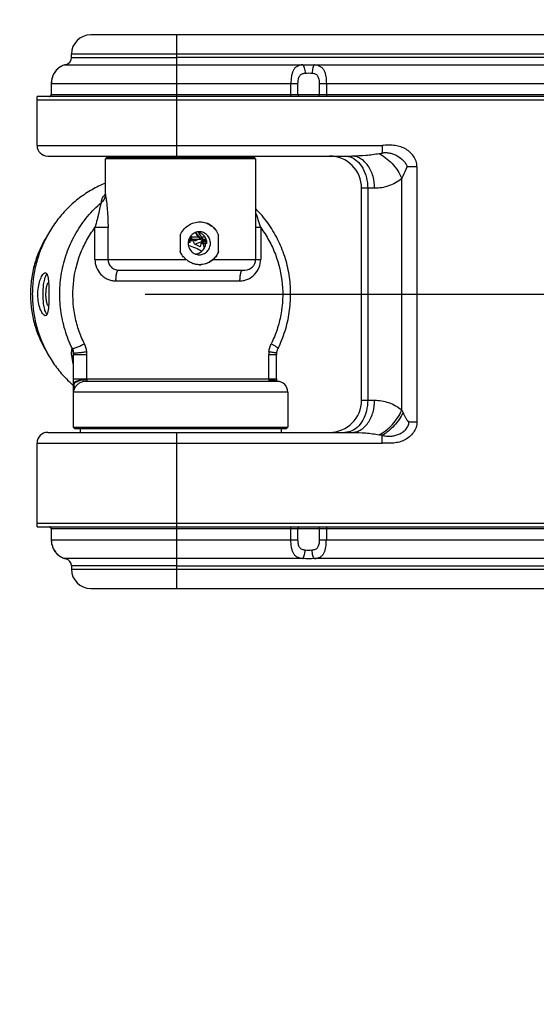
# Model space of a CAD drawing. Header units: millimetres. Extents: x 13799 to 19847, y -398 to 3879.
# Tile 36 of 50: x 17854 to 18047, y 1706 to 2073. Entities that reach past the tile are written whole.
import ezdxf

# ---------------------------------------------------------------- set-up
doc = ezdxf.new("R2010")
doc.units = ezdxf.units.MM
doc.linetypes.add('CENTER', pattern=[0.6, 0.375, -0.075, 0.075, -0.075])
doc.layers.add('dim', color=84, linetype='Continuous', lineweight=9)
doc.styles.add('TXT08', font='txt.shx', dxfattribs={"width": 0.8, "bigfont": 'chineset.shx'})
doc.dimstyles.new('YanXiu', dxfattribs={"dimtxt": 2.5, "dimasz": 2.2, "dimexe": 0.66, "dimexo": 0.66, "dimgap": 0.66, "dimtad": 0, "dimdsep": 46, "dimtxsty": 'TXT08', "dimcen": 0, "dimclrd": 3, "dimclre": 3, "dimclrt": 90, "dimazin": 2, "dimtfac": 1, "dimtofl": 0, "dimtmove": 0, "dimatfit": 3, "dimfxl": 1, "dimtfill": 1, "dimlwd": 5, "dimlwe": 5, "dimarcsym": 0})

# ---------------------------------------------------------------- blocks, each defined once
blk = doc.blocks.new('*D10')
at = {"layer": 'Defpoints', "color": 0, "transparency": 16777216}
for p in [(19352.27, 2596.66), (17532.56, 1344.33)]:
    blk.add_point(p, dxfattribs=at)
at = {"layer": 'dim', "color": 3, "lineweight": 5, "transparency": 16777216}
blk.add_line((19418.17, 2642.02), (19385.22, 2619.34), dxfattribs=at)
at = {"layer": 'dim', "color": 3, "transparency": 16777216}
blk.add_solid([(19381.44, 2624.83), (19389, 2613.85), (19352.27, 2596.66)], dxfattribs=at)
at = {"layer": 'dim', "color": 90, "transparency": 16777216, "insert": (19500.55, 2698.71), "char_height": 50, "attachment_point": 5, "rotation": 34.5359, "style": 'TXT08', "bg_fill": 3, "box_fill_scale": 1.1, "bg_fill_color": 256, "bg_fill_true_color": 13158600, "bg_fill_transparency": 0}
blk.add_mtext('∅2209', dxfattribs=at)

msp = doc.modelspace()

# ---------------------------------------------------------------- linework, layer by layer
at = {"color": 1, "linetype": 'CENTER', "ltscale": 1122.172}
msp.add_line((17227.467, 1970.499), (19657.367, 1970.499), dxfattribs=at)
msp.add_arc((18442.417, 1970.499), 1104.5, 15, 345)

# ---------------------------------------------------------------- next in the draw order: dimensions: what is measured, and where the dimension line sits
at = {"layer": 'dim'}
dim = msp.add_diameter_dim_2p(p1=(17532.562, 1344.333), p2=(19352.272, 2596.665), dimstyle='YanXiu', override={"dimtxt": 50, "dimasz": 40, "dimexe": 9.995, "dimexo": 9.995, "dimgap": 9.995}, dxfattribs=at)
dim.commit()
dim.dimension.update_dxf_attribs({"geometry": '*D10', "text_midpoint": (19500.555, 2698.713)})

# ---------------------------------------------------------------- next in the draw order: linework, layer by layer
at = {"color": 7, "linetype": 'Continuous'}
for p, q in [((18111.814, 2067.209), (17880.417, 2067.209)), ((17912.417, 2067.209), (17912.417, 2065.907)), ((17912.417, 2065.907), (17912.417, 2022.009)), ((17873.217, 2058.807), (17873.217, 2060.009)), ((18111.814, 2060.009), (17873.217, 2060.009)), ((17870.912, 2056.038), (17870.905, 2056.037)), ((17871.026, 2056.064), (17870.912, 2056.038)), ((17870.926, 2056.042), (17870.912, 2056.038)), ((17870.934, 2056.044), (17870.915, 2056.039)), ((17870.939, 2056.045), (17870.926, 2056.042)), ((17870.949, 2056.048), (17870.934, 2056.044)), ((17870.951, 2056.049), (17870.948, 2056.048)), ((17870.956, 2056.05), (17870.949, 2056.048)), ((17870.964, 2056.052), (17870.956, 2056.05)), ((17870.971, 2056.055), (17870.964, 2056.052)), ((17871.026, 2056.064), (17959.497, 2056.064)), ((17873.217, 2058.807), (17912.417, 2058.807)), ((18123.099, 2058.818), (17912.417, 2058.807)), ((17963.837, 2056.064), (18119.497, 2056.064)), ((17865.668, 2049.009), (17865.668, 2045.009)), ((17957.698, 2049.009), (17865.668, 2049.009)), ((17865.701, 2049.009), (17865.701, 2045.009)), ((17955.053, 2044.209), (17955.053, 2049.009)), ((17957.698, 2045.009), (17957.698, 2049.009)), ((17965.636, 2049.009), (17965.636, 2045.009)), ((18117.698, 2049.009), (17965.636, 2049.009)), ((17968.281, 2049.009), (17968.281, 2044.209)), ((17865.668, 2045.009), (18191.144, 2045.009)), ((17860.417, 2026.009), (17860.417, 2044.209)), ((18222.917, 2044.209), (17860.417, 2044.209)), ((17860.417, 2043.009), (18222.917, 2043.009)), ((17860.417, 2026.009), (17989.1, 2026.009)), ((17989.1, 2026.009), (17989.1, 2023.158)), ((17864.417, 2022.009), (17977.786, 2022.009)), ((17886.417, 2021.509), (17885.917, 2022.009)), ((17886.417, 2021.509), (17885.917, 2021.009)), ((17885.917, 2007.883), (17885.917, 2021.009)), ((17941.917, 2021.009), (17885.917, 2021.009)), ((17941.417, 2021.509), (17886.417, 2021.509)), ((17941.417, 2021.509), (17941.917, 2022.009)), ((17941.417, 2021.509), (17941.917, 2021.009)), ((17941.917, 2021.009), (17941.917, 1983.509)), ((18002.071, 2018.009), (17998.467, 2018.009)), ((18002.071, 2018.009), (18002.071, 1923.009)), ((17996.414, 1927.384), (17996.414, 2013.634)), ((17885.918, 2007.822), (17885.917, 2007.883)), ((17981.417, 1931.009), (17981.417, 2010.009)), ((17986.272, 2010.009), (17981.417, 2010.009)), ((17983.702, 2010.009), (17983.702, 1931.009)), ((17881.972, 1983.509), (17881.972, 1995.333)), ((17886.871, 1995.333), (17881.972, 1995.333)), ((17886.871, 1983.509), (17886.871, 1995.333)), ((17920.726, 1993.581), (17920.687, 1993.657)), ((17943.792, 1995.333), (17941.917, 1995.333)), ((17943.792, 1995.333), (17943.792, 1983.509)), ((17913.742, 1992.509), (17913.742, 1986.509)), ((17916.997, 1990.958), (17917.449, 1990.549)), ((17917.231, 1991.501), (17918.05, 1990.657)), ((17917.449, 1990.549), (17918.155, 1990.549)), ((17917.625, 1992.137), (17917.877, 1991.814)), ((17920.524, 1991.814), (17917.877, 1991.814)), ((17918.093, 1990.613), (17918.05, 1990.657)), ((17918.062, 1991.009), (17921.394, 1991.009)), ((17918.155, 1990.549), (17918.093, 1990.613)), ((17918.384, 1991.01), (17918.252, 1990.951)), ((17918.384, 1991.009), (17918.252, 1990.951)), ((17919.004, 1990.549), (17919.685, 1990.549)), ((17923.037, 1991.814), (17921.679, 1991.814)), ((17922.425, 1990.549), (17921.811, 1990.549)), ((17922.15, 1991.009), (17923.405, 1991.009)), ((17922.221, 1990.888), (17922.425, 1990.549)), ((17923.145, 1990.553), (17923.077, 1990.529)), ((17923.145, 1990.552), (17923.077, 1990.529)), ((17923.147, 1990.549), (17923.537, 1990.549)), ((17923.258, 1989.509), (17923.655, 1989.509)), ((17928.069, 1986.509), (17928.069, 1992.509)), ((17881.972, 1983.509), (17915.922, 1983.509)), ((17919.391, 1985.509), (17919.692, 1985.509)), ((17926.145, 1983.509), (17943.792, 1983.509)), ((17863.338, 1978.491), (17863.481, 1978.509)), ((17890.735, 1979.509), (17937.917, 1979.509)), ((17889.7, 1975.509), (17936.064, 1975.509)), ((17864.711, 1974.809), (17864.638, 1974.799)), ((17863.617, 1962.527), (17863.481, 1962.509)), ((17950.263, 1950.297), (17950.263, 1950.297)), ((17873.917, 1947.144), (17873.917, 1947.146)), ((17873.917, 1947.144), (17873.917, 1921.009)), ((17873.946, 1939.009), (17873.946, 1947.885)), ((17878.978, 1947.885), (17873.946, 1947.885)), ((17878.978, 1939.009), (17878.978, 1947.885)), ((17946.786, 1939.009), (17946.786, 1947.885)), ((17949.75, 1947.885), (17946.786, 1947.885)), ((17949.796, 1948.615), (17949.796, 1948.615)), ((17873.946, 1939.009), (17949.75, 1939.009)), ((17873.966, 1934.009), (17873.966, 1937.015)), ((17874.098, 1937.015), (17873.966, 1937.015)), ((17874.098, 1934.81), (17874.098, 1937.015)), ((17949.917, 1938.009), (17878.431, 1938.009)), ((17949.831, 1938.009), (17949.827, 1938.033)), ((17953.917, 1934.009), (17873.966, 1934.009)), ((17953.917, 1934.009), (17953.917, 1921.009)), ((17981.417, 1931.009), (17986.272, 1931.009)), ((17874.417, 1920.509), (17873.917, 1921.009)), ((17873.917, 1921.009), (17953.917, 1921.009)), ((17874.417, 1920.509), (17953.417, 1920.509)), ((17876.417, 1920.509), (17876.417, 1919.009)), ((17951.417, 1920.509), (17951.417, 1919.009)), ((17953.417, 1920.509), (17953.917, 1921.009)), ((17999.121, 1923.009), (18002.071, 1923.009)), ((17864.417, 1919.009), (17977.786, 1919.009)), ((17912.417, 1919.009), (17912.417, 1860.809)), ((17989.1, 1915.009), (17989.1, 1917.86)), ((17860.417, 1883.809), (17860.417, 1915.009)), ((17860.417, 1915.009), (17989.1, 1915.009)), ((18222.917, 1885.009), (17860.417, 1885.009)), ((17860.417, 1883.809), (18222.917, 1883.809)), ((17955.053, 1879.009), (17955.053, 1883.809)), ((17968.281, 1883.809), (17968.281, 1879.009)), ((17865.668, 1883.009), (17865.668, 1879.009)), ((18191.144, 1883.009), (17865.668, 1883.009)), ((17865.701, 1883.009), (17865.701, 1879.009)), ((17957.698, 1879.009), (17957.698, 1883.009)), ((17965.636, 1883.009), (17965.636, 1879.009)), ((17865.668, 1879.009), (17957.698, 1879.009)), ((17965.636, 1879.009), (18117.698, 1879.009)), ((17870.914, 1871.979), (17870.906, 1871.981)), ((17871.026, 1871.955), (17870.914, 1871.979)), ((17870.953, 1871.969), (17870.962, 1871.967)), ((17870.962, 1871.967), (17870.972, 1871.963)), ((17870.969, 1871.964), (17870.972, 1871.963)), ((17870.972, 1871.963), (17871.067, 1871.936)), ((17959.497, 1871.955), (17871.026, 1871.955)), ((17871.116, 1871.923), (17871.118, 1871.922)), ((17873.217, 1869.211), (17873.217, 1868.009)), ((17912.417, 1869.211), (17873.217, 1869.211)), ((17912.417, 1869.211), (18123.102, 1869.201)), ((18119.497, 1871.955), (17963.837, 1871.955)), ((17873.217, 1868.009), (18111.814, 1868.009)), ((17880.417, 1860.809), (18111.814, 1860.809))]:
    msp.add_line(p, q, dxfattribs=at)
for points in [[(17870.606, 2055.956), (17870.327, 2055.866), (17869.996, 2055.739), (17869.62, 2055.57), (17869.229, 2055.361), (17868.834, 2055.114), (17868.436, 2054.823), (17868.045, 2054.492), (17867.672, 2054.124), (17867.319, 2053.72), (17866.99, 2053.28), (17866.69, 2052.808), (17866.424, 2052.309), (17866.193, 2051.782), (17866.001, 2051.232), (17865.851, 2050.665), (17865.744, 2050.084), (17865.684, 2049.494), (17865.668, 2049.009)], [(17870.905, 2056.037), (17870.845, 2056.022), (17870.606, 2055.956)], [(17871.117, 2056.096), (17871.066, 2056.082), (17870.971, 2056.055)], [(17885.928, 2007.49), (17885.911, 2007.461), (17885.864, 2007.37), (17885.843, 2007.325), (17885.841, 2007.319), (17885.852, 2007.353), (17885.873, 2007.436), (17885.896, 2007.57), (17885.913, 2007.745), (17885.917, 2007.885)], [(17922.222, 1990.888), (17921.931, 1991.377), (17921.673, 1991.823), (17921.424, 1992.267), (17921.183, 1992.708), (17920.95, 1993.146), (17920.726, 1993.581)], [(17949.796, 1948.615), (17949.822, 1948.806), (17949.858, 1949.031), (17949.898, 1949.235), (17949.944, 1949.433), (17950.007, 1949.656), (17950.095, 1949.911), (17950.21, 1950.187), (17950.262, 1950.297)], [(17949.75, 1939.009), (17949.75, 1947.9), (17949.752, 1948.034), (17949.757, 1948.169), (17949.765, 1948.304), (17949.777, 1948.44), (17949.791, 1948.575), (17949.796, 1948.615)], [(17949.827, 1938.033), (17949.802, 1938.2), (17949.782, 1938.372), (17949.767, 1938.55), (17949.757, 1938.73), (17949.751, 1938.913), (17949.75, 1939.009)], [(17865.668, 1879.009), (17865.68, 1878.587), (17865.736, 1877.996), (17865.838, 1877.413), (17865.983, 1876.843), (17866.171, 1876.291), (17866.399, 1875.761), (17866.662, 1875.258), (17866.959, 1874.783), (17867.286, 1874.339), (17867.636, 1873.932), (17868.008, 1873.56), (17868.398, 1873.224), (17868.796, 1872.93), (17869.192, 1872.679), (17869.585, 1872.466), (17869.963, 1872.292), (17870.299, 1872.163), (17870.583, 1872.069), (17870.828, 1872.001), (17870.906, 1871.981)], [(17870.914, 1871.979), (17870.931, 1871.975), (17870.943, 1871.972), (17870.953, 1871.969)]]:
    msp.add_lwpolyline(points, dxfattribs=at)
for centre, radius, start, end in [((17880.417, 2060.009), 7.2, 90, 180), ((17872.413, 2049.935), 6.283, 105.28675, 108.28741), ((17872.343, 2050.198), 6.011, 102.65398, 105.30714), ((17870.417, 2058.807), 2.8, 284.47751, 0), ((17962.535, 2030.314), 22.718, 95.20719, 95.48145), ((17864.868, 2045.009), 0.8, 270, 0), ((17864.417, 2026.009), 4, 180, 270), ((17916.607, 2369.981), 354.318, 281.61256, 281.80603), ((17916.611, 2369.94), 354.277, 281.61317, 281.80666), ((17969.417, 2010.009), 12, 0, 90), ((17894.197, 2000.702), 10.99, 139.06409, 140.61175), ((17882.046, 2007.84), 3.873, 350.99239, 355.37027), ((17882.172, 2007.83), 3.746, 355.36319, 359.87386), ((17888.39, 2007.92), 2.474, 182.26166, 183.70046), ((17919.623, 1989.915), 3.893, 72.3676, 80.53739), ((17919.621, 1989.911), 3.898, 67.82745, 72.35344), ((17912.202, 1970.511), 19.893, 74.92729, 76.72971), ((17907.032, 1990.304), 10.362, 1.1965, 1.65436), ((17912.232, 1970.514), 21.305, 73.58786, 74.11677), ((17948.153, 2011.834), 36.094, 215.2384, 216.13746), ((17923.067, 1992.282), 3.802, 199.5591, 199.88957), ((17866.857, 2070.052), 95.455, 303.60322, 304.0993), ((17914.349, 1984.089), 9.875, 44.74412, 45.04046), ((17880.577, 1960.562), 50.985, 36.02613, 36.78068), ((17912.231, 1970.51), 21.31, 61.58718, 64.07843), ((17974.835, 2047.629), 77.006, 227.33028, 227.8377), ((17929.442, 1995.861), 7.813, 218.38912, 220.09138), ((17912.196, 1970.498), 19.906, 62.92867, 69.19273), ((17935.465, 1927.324), 63.298, 101.12025, 101.93954), ((17918.047, 1989.268), 4.061, 290.69212, 292.21543), ((17937.917, 1983.509), 4, 270, 360), ((17921.025, 1989.019), 7.51, 270.00312, 273.02245), ((17832.438, 1972.5), 32.372, 3.44521, 4.34243), ((17831.014, 1968.608), 33.799, 355.92368, 356.44638), ((17866.858, 1947.982), 7.089, 359.21693, 5.03716), ((17869.06, 1947.883), 9.918, 0.01151, 7.10126), ((17956.704, 1947.883), 9.918, 172.89879, 179.98854), ((17948.643, 1936.785), 1.529, 53.21258, 55.17124), ((17949.917, 1934.009), 4, 0, 90), ((17969.417, 1931.009), 12, 270, 0), ((17884.761, 1872.952), 124.214, 25.49429, 25.98972), ((17884.764, 1872.953), 124.211, 25.49433, 25.98973), ((17864.417, 1915.009), 4, 90, 180), ((17935.4, 1661.84), 261.591, 78.15404, 78.41609), ((17935.413, 1661.921), 261.509, 78.15308, 78.41523), ((17864.868, 1883.009), 0.8, 0, 87.06764), ((17872.409, 1878.069), 6.269, 251.64147, 256.27251), ((17960.799, 1897.704), 22.718, 275.20719, 275.48145), ((17872.331, 1877.765), 5.955, 256.30102, 256.86054), ((17872.303, 1877.646), 5.833, 256.86057, 257.35478), ((17870.417, 1869.211), 2.8, 0, 75.52249), ((17880.417, 1868.009), 7.2, 180, 270)]:
    msp.add_arc(centre, radius, start, end, dxfattribs=at)
for points, knots in [([(17870.441, 2055.901), (17869.868, 2055.712), (17868.655, 2055.103), (17867.091, 2053.597), (17865.969, 2051.475), (17865.701, 2049.836), (17865.701, 2049.009)], [0, 0, 0, 0, 0.2036644, 0.4510491, 0.720901, 1, 1, 1, 1]), ([(17871.117, 2056.096), (17871.116, 2056.094), (17871.106, 2056.094), (17871.092, 2056.085), (17871.062, 2056.076), (17871.04, 2056.068), (17871.026, 2056.064)], [0, 0, 0, 0, 0.0617684, 0.2472556, 0.5586986, 1, 1, 1, 1]), ([(17959.497, 2056.064), (17959.104, 2056.023), (17958.366, 2055.911), (17957.353, 2055.529), (17956.534, 2054.896), (17955.934, 2054.02), (17955.517, 2052.953), (17955.138, 2051.275), (17955.053, 2049.929), (17955.053, 2049.009)], [0, 0, 0, 0, 0.1261768, 0.2372712, 0.3422477, 0.4514467, 0.5721953, 0.7059872, 1, 1, 1, 1]), ([(17959.497, 2056.064), (17959.552, 2056.025), (17959.663, 2055.907), (17959.878, 2055.546), (17960.097, 2054.89), (17960.28, 2053.962), (17960.346, 2053.278), (17960.365, 2052.928)], [0, 0, 0, 0, 0.0609646, 0.1439092, 0.3793089, 0.682446, 1, 1, 1, 1]), ([(17963.837, 2056.064), (17963.782, 2056.025), (17963.671, 2055.907), (17963.457, 2055.546), (17963.237, 2054.89), (17963.054, 2053.962), (17962.988, 2053.278), (17962.969, 2052.928)], [0, 0, 0, 0, 0.0609648, 0.1439096, 0.3793094, 0.6824463, 1, 1, 1, 1]), ([(17963.837, 2056.064), (17964.23, 2056.023), (17964.967, 2055.91), (17965.982, 2055.531), (17966.8, 2054.895), (17967.4, 2054.02), (17967.818, 2052.954), (17968.195, 2051.275), (17968.281, 2049.929), (17968.281, 2049.009)], [0, 0, 0, 0, 0.1260686, 0.2374381, 0.3422467, 0.4514405, 0.5721959, 0.7059732, 1, 1, 1, 1]), ([(17957.698, 2049.009), (17957.698, 2049.56), (17957.756, 2050.361), (17958.024, 2051.342), (17958.312, 2051.94), (17958.717, 2052.392), (17959.213, 2052.69), (17959.773, 2052.857), (17960.163, 2052.909), (17960.365, 2052.928)], [0, 0, 0, 0, 0.307989, 0.4453624, 0.567083, 0.6756832, 0.7797922, 0.886774, 1, 1, 1, 1]), ([(17960.473, 2052.938), (17960.888, 2052.976), (17961.722, 2053.023), (17962.555, 2052.968), (17962.969, 2052.928)], [0, 0, 0, 0, 0.5005333, 1, 1, 1, 1]), ([(17962.969, 2052.928), (17963.171, 2052.909), (17963.562, 2052.857), (17964.121, 2052.69), (17964.618, 2052.392), (17965.022, 2051.94), (17965.31, 2051.342), (17965.578, 2050.361), (17965.636, 2049.56), (17965.636, 2049.009)], [0, 0, 0, 0, 0.1132259, 0.2202077, 0.3243165, 0.4329166, 0.5546372, 0.6920107, 1, 1, 1, 1]), ([(17865.641, 2044.703), (17865.582, 2044.56), (17865.377, 2044.304), (17865.063, 2044.209), (17864.909, 2044.209)], [0, 0, 0, 0, 0.5012421, 1, 1, 1, 1]), ([(17958.36, 2044.209), (17958.273, 2044.209), (17958.092, 2044.254), (17957.794, 2044.502), (17957.698, 2044.81), (17957.698, 2045.009)], [0, 0, 0, 0, 0.2295426, 0.4728016, 1, 1, 1, 1]), ([(17965.636, 2045.009), (17965.636, 2044.81), (17965.54, 2044.502), (17965.242, 2044.254), (17965.061, 2044.209), (17964.974, 2044.209)], [0, 0, 0, 0, 0.5271981, 0.7704571, 1, 1, 1, 1]), ([(17987.928, 2022.915), (17986.302, 2022.582), (17982.923, 2022.145), (17979.525, 2022.009), (17977.786, 2022.009)], [0, 0, 0, 0, 0.4884574, 1, 1, 1, 1]), ([(17987.928, 2022.915), (17988.779, 2022.499), (17990.51, 2021.413), (17992.871, 2019.274), (17994.933, 2016.645), (17995.996, 2014.653), (17996.414, 2013.634)], [0, 0, 0, 0, 0.221635, 0.475044, 0.7423749, 1, 1, 1, 1]), ([(17987.928, 2022.915), (17988.779, 2022.499), (17990.51, 2021.413), (17992.871, 2019.274), (17994.933, 2016.645), (17995.996, 2014.653), (17996.414, 2013.634)], [0, 0, 0, 0, 0.2216349, 0.4750439, 0.7423748, 1, 1, 1, 1]), ([(18002.071, 2018.009), (18002.07, 2018.724), (18001.834, 2020.164), (18000.843, 2022.101), (17999.368, 2023.696), (17997.556, 2024.885), (17995.533, 2025.657), (17993.406, 2026.037), (17991.25, 2026.096), (17989.817, 2026.009), (17989.1, 2026.009)], [0, 0, 0, 0, 0.1247518, 0.2495926, 0.3745183, 0.4995133, 0.6245636, 0.7496692, 0.8748229, 1, 1, 1, 1]), ([(18002.071, 2018.009), (18002.07, 2018.724), (18001.834, 2020.164), (18000.843, 2022.101), (17999.368, 2023.696), (17997.556, 2024.885), (17995.533, 2025.657), (17993.406, 2026.037), (17991.25, 2026.096), (17989.817, 2026.009), (17989.1, 2026.009)], [0, 0, 0, 0, 0.1247518, 0.2495927, 0.3745184, 0.4995136, 0.624564, 0.7496694, 0.8748229, 1, 1, 1, 1]), ([(17989.1, 2023.158), (17989.215, 2023.183), (17989.447, 2023.232), (17989.796, 2023.294), (17990.147, 2023.383), (17990.508, 2023.327), (17990.867, 2023.302), (17991.345, 2023.248), (17991.937, 2023.145), (17992.637, 2022.971), (17993.551, 2022.672), (17995.085, 2021.976), (17996.652, 2020.804), (17997.848, 2019.303), (17998.302, 2018.454), (17998.467, 2018.009)], [0, 0, 0, 0, 0.0308193, 0.0617854, 0.0928105, 0.124237, 0.15567, 0.1870373, 0.2497845, 0.3124794, 0.3751805, 0.5006617, 0.7511605, 0.876045, 1, 1, 1, 1]), ([(17975.216, 2022.009), (17975.375, 2022.009), (17976.013, 2021.984), (17976.647, 2021.856), (17977.105, 2021.708)], [0, 0, 0, 0, 0.2481429, 1, 1, 1, 1]), ([(17977.105, 2021.708), (17978.07, 2021.397), (17979.968, 2020.231), (17982.062, 2017.467), (17983.399, 2013.941), (17983.702, 2011.34), (17983.702, 2010.009)], [0, 0, 0, 0, 0.213905, 0.4539721, 0.7194449, 1, 1, 1, 1]), ([(17986.272, 2010.009), (17986.272, 2011.495), (17985.98, 2013.763), (17984.952, 2016.576), (17983.874, 2018.495), (17982.521, 2020.06), (17981.001, 2021.203), (17979.397, 2021.864), (17978.306, 2022.009), (17977.786, 2022.009)], [0, 0, 0, 0, 0.27564, 0.4172186, 0.5540162, 0.6816541, 0.7982863, 0.9036151, 1, 1, 1, 1]), ([(17996.414, 2013.634), (17996.581, 2013.976), (17997.28, 2015.428), (17997.955, 2016.891), (17998.467, 2018.009)], [0, 0, 0, 0, 0.2364498, 1, 1, 1, 1]), ([(17885.915, 2011.931), (17884.19, 2011.23), (17880.824, 2009.594), (17876.134, 2006.494), (17871.868, 2002.794), (17868.099, 1998.558), (17864.889, 1993.854), (17862.291, 1988.762), (17860.348, 1983.367), (17859.093, 1977.759), (17858.545, 1972.03), (17858.714, 1966.275), (17859.598, 1960.591), (17861.181, 1955.072), (17863.438, 1949.809), (17866.331, 1944.89), (17869.812, 1940.398), (17872.493, 1937.73), (17873.91, 1936.493)], [0, 0, 0, 0, 0.0613784, 0.1229923, 0.1848723, 0.2470293, 0.3094561, 0.3721282, 0.4350048, 0.4980323, 0.5611473, 0.6242809, 0.6873629, 0.7503265, 0.8131124, 0.8756728, 0.9379741, 1, 1, 1, 1]), ([(17996.414, 2013.634), (17994.965, 2012.447), (17991.711, 2010.622), (17988.043, 2010.009), (17986.272, 2010.009)], [0, 0, 0, 0, 0.5139413, 1, 1, 1, 1]), ([(17996.414, 2013.634), (17994.965, 2012.447), (17991.711, 2010.621), (17988.043, 2010.009), (17986.272, 2010.009)], [0, 0, 0, 0, 0.5139433, 1, 1, 1, 1]), ([(17873.577, 1950.248), (17872.474, 1952.479), (17870.633, 1957.142), (17869.051, 1964.493), (17868.683, 1972.015), (17869.54, 1979.495), (17871.597, 1986.72), (17874.798, 1993.487), (17879.051, 1999.602), (17882.523, 2003.142), (17884.387, 2004.745)], [0, 0, 0, 0, 0.1251025, 0.2506033, 0.3762978, 0.5019436, 0.6273102, 0.7521972, 0.8764498, 1, 1, 1, 1]), ([(17884.387, 2004.745), (17884.347, 2004.666), (17884.273, 2004.479), (17884.129, 2004.011), (17883.957, 2003.27), (17883.732, 2002.232), (17883.471, 2001.032), (17883.159, 1999.714), (17882.672, 1997.797), (17882.259, 1996.33), (17881.972, 1995.333)], [0, 0, 0, 0, 0.0272078, 0.061878, 0.1509622, 0.2618198, 0.3895792, 0.5299195, 0.6798952, 1, 1, 1, 1]), ([(17884.387, 2004.745), (17884.358, 2004.936), (17884.396, 2005.385), (17884.645, 2006.085), (17885.087, 2006.875), (17885.478, 2007.402), (17885.703, 2007.676)], [0, 0, 0, 0, 0.1771113, 0.4015154, 0.676183, 1, 1, 1, 1]), ([(17885.871, 2007.234), (17885.796, 2006.762), (17885.46, 2005.81), (17884.788, 2005.053), (17884.387, 2004.745)], [0, 0, 0, 0, 0.4856056, 1, 1, 1, 1]), ([(17885.922, 2007.76), (17885.923, 2007.742), (17885.929, 2007.659), (17885.937, 2007.576), (17885.944, 2007.512)], [0, 0, 0, 0, 0.2179643, 1, 1, 1, 1]), ([(17885.944, 2007.512), (17885.947, 2007.485), (17885.959, 2007.37), (17885.974, 2007.254), (17885.985, 2007.165)], [0, 0, 0, 0, 0.2271477, 1, 1, 1, 1]), ([(17885.985, 2007.165), (17886.027, 2006.84), (17886.129, 2006.105), (17886.36, 2004.389), (17886.631, 2001.903), (17886.831, 1998.691), (17886.871, 1996.464), (17886.871, 1995.333)], [0, 0, 0, 0, 0.0827724, 0.1874513, 0.4375067, 0.7143897, 1, 1, 1, 1]), ([(17943.792, 1995.333), (17943.512, 1996.305), (17942.936, 1998.176), (17942.278, 2000.021), (17941.917, 2000.895)], [0, 0, 0, 0, 0.5167515, 1, 1, 1, 1]), ([(17950.263, 1950.297), (17951.3, 1952.397), (17953.052, 1956.773), (17954.636, 1963.662), (17955.147, 1970.723), (17954.571, 1977.778), (17952.922, 1984.652), (17950.24, 1991.174), (17946.593, 1997.178), (17943.565, 2000.747), (17941.926, 2002.394)], [0, 0, 0, 0, 0.1249871, 0.2502968, 0.3757786, 0.5012538, 0.6265501, 0.7515125, 0.8760114, 1, 1, 1, 1]), ([(17913.742, 1992.509), (17914.049, 1993.24), (17914.888, 1994.617), (17916.673, 1996.226), (17918.82, 1997.263), (17920.39, 1997.509), (17921.164, 1997.509)], [0, 0, 0, 0, 0.2520781, 0.5038163, 0.753896, 1, 1, 1, 1]), ([(17921.164, 1997.509), (17921.921, 1997.509), (17923.437, 1997.276), (17925.475, 1996.229), (17927.092, 1994.596), (17927.808, 1993.231), (17928.069, 1992.509)], [0, 0, 0, 0, 0.2507406, 0.4977645, 0.7459482, 1, 1, 1, 1]), ([(17921.164, 1997.505), (17921.904, 1997.479), (17923.391, 1997.203), (17925.402, 1996.151), (17927.04, 1994.555), (17927.792, 1993.216), (17928.069, 1992.509)], [0, 0, 0, 0, 0.2471372, 0.4957263, 0.7466485, 1, 1, 1, 1]), ([(17878.052, 1952.069), (17877.211, 1953.772), (17875.761, 1957.306), (17873.859, 1964.698), (17873.407, 1974.332), (17875.579, 1983.722), (17878.778, 1990.626), (17880.839, 1993.821), (17881.972, 1995.333)], [0, 0, 0, 0, 0.1249488, 0.2502638, 0.5008034, 0.7509066, 0.8757108, 1, 1, 1, 1]), ([(17920.905, 1993.809), (17920.364, 1993.809), (17919.538, 1993.638), (17918.581, 1993.106), (17917.736, 1992.388), (17916.965, 1991.189), (17916.645, 1989.509), (17916.965, 1987.829), (17917.736, 1986.63), (17918.581, 1985.913), (17919.538, 1985.38), (17920.364, 1985.209), (17920.905, 1985.209)], [0, 0, 0, 0, 0.1228519, 0.1849636, 0.2474824, 0.3731579, 0.4999926, 0.6268271, 0.7525064, 0.8150289, 0.8771443, 1, 1, 1, 1]), ([(17920.524, 1991.814), (17920.439, 1991.956), (17920.088, 1992.534), (17919.721, 1993.103), (17919.44, 1993.53)], [0, 0, 0, 0, 0.2444108, 1, 1, 1, 1]), ([(17919.52, 1993.56), (17919.844, 1993.14), (17920.479, 1992.32), (17921.109, 1991.496), (17921.413, 1991.089)], [0, 0, 0, 0, 0.5112603, 1, 1, 1, 1]), ([(17920.441, 1993.72), (17920.749, 1993.239), (17921.35, 1992.3), (17921.941, 1991.354), (17922.222, 1990.888)], [0, 0, 0, 0, 0.5123308, 1, 1, 1, 1]), ([(17920.905, 1985.209), (17921.446, 1985.209), (17922.272, 1985.38), (17923.229, 1985.913), (17924.075, 1986.63), (17924.846, 1987.829), (17925.166, 1989.509), (17924.846, 1991.189), (17924.075, 1992.388), (17923.23, 1993.106), (17922.272, 1993.638), (17921.446, 1993.809), (17920.905, 1993.809)], [0, 0, 0, 0, 0.1228519, 0.1849636, 0.2474824, 0.3731579, 0.4999926, 0.6268271, 0.7525064, 0.8150289, 0.8771443, 1, 1, 1, 1]), ([(17921.092, 1993.52), (17921.472, 1993.366), (17922.191, 1992.93), (17923.017, 1991.97), (17923.537, 1990.796), (17923.655, 1989.939), (17923.655, 1989.509)], [0, 0, 0, 0, 0.244498, 0.4917032, 0.7438076, 1, 1, 1, 1]), ([(17943.792, 1995.333), (17944.925, 1993.821), (17946.985, 1990.626), (17950.185, 1983.722), (17952.356, 1974.332), (17951.905, 1964.698), (17950.003, 1957.306), (17948.553, 1953.772), (17947.712, 1952.069)], [0, 0, 0, 0, 0.1242893, 0.2490935, 0.4991966, 0.7497362, 0.8750512, 1, 1, 1, 1]), ([(17864.038, 1992.079), (17863.048, 1990.478), (17861.287, 1987.126), (17859.368, 1981.777), (17858.2, 1976.201), (17857.939, 1972.406), (17857.939, 1970.509)], [0, 0, 0, 0, 0.2489156, 0.4987354, 0.7492003, 1, 1, 1, 1]), ([(17917.392, 1990.52), (17917.394, 1990.453), (17917.397, 1990.186), (17917.388, 1989.919), (17917.375, 1989.719)], [0, 0, 0, 0, 0.2511773, 1, 1, 1, 1]), ([(17917.877, 1991.814), (17917.903, 1991.708), (17918.004, 1991.289), (17918.096, 1990.867), (17918.155, 1990.549)], [0, 0, 0, 0, 0.2512042, 1, 1, 1, 1]), ([(17919.267, 1989.106), (17919.1, 1989.419), (17918.76, 1990.033), (17918.415, 1990.645), (17918.252, 1990.951)], [0, 0, 0, 0, 0.5051367, 1, 1, 1, 1]), ([(17923.077, 1990.529), (17922.76, 1990.418), (17921.482, 1989.965), (17920.213, 1989.488), (17919.267, 1989.106)], [0, 0, 0, 0, 0.2480385, 1, 1, 1, 1]), ([(17919.685, 1990.549), (17919.666, 1990.585), (17919.594, 1990.728), (17919.533, 1990.877), (17919.492, 1990.989)], [0, 0, 0, 0, 0.2567779, 1, 1, 1, 1]), ([(17919.744, 1985.513), (17919.809, 1985.52), (17919.959, 1985.554), (17920.311, 1985.657), (17920.81, 1985.862), (17921.416, 1986.209), (17921.998, 1986.671), (17922.515, 1987.245), (17922.927, 1987.925), (17923.196, 1988.692), (17923.258, 1989.236), (17923.258, 1989.509)], [0, 0, 0, 0, 0.0339926, 0.0803629, 0.1917591, 0.314879, 0.4443727, 0.5785164, 0.7164738, 0.8573907, 1, 1, 1, 1]), ([(17921.327, 1991.077), (17921.264, 1991.14), (17921.004, 1991.393), (17920.733, 1991.635), (17920.524, 1991.814)], [0, 0, 0, 0, 0.2443539, 1, 1, 1, 1]), ([(17921.546, 1989.676), (17921.53, 1989.552), (17921.459, 1989.064), (17921.356, 1988.579), (17921.255, 1988.224)], [0, 0, 0, 0, 0.2521058, 1, 1, 1, 1]), ([(17921.811, 1990.549), (17921.777, 1990.591), (17921.634, 1990.76), (17921.481, 1990.921), (17921.363, 1991.041)], [0, 0, 0, 0, 0.2427444, 1, 1, 1, 1]), ([(17921.546, 1989.676), (17921.717, 1989.722), (17922.401, 1989.904), (17923.087, 1990.077), (17923.602, 1990.202)], [0, 0, 0, 0, 0.2507114, 1, 1, 1, 1]), ([(17915.922, 1983.509), (17915.453, 1983.917), (17914.602, 1984.841), (17913.982, 1985.935), (17913.742, 1986.509)], [0, 0, 0, 0, 0.4998825, 1, 1, 1, 1]), ([(17916.83, 1988.7), (17917.715, 1988.473), (17919.455, 1987.89), (17921.091, 1987.06), (17921.874, 1986.588)], [0, 0, 0, 0, 0.500035, 1, 1, 1, 1]), ([(17928.069, 1986.509), (17927.788, 1985.791), (17927.021, 1984.433), (17925.346, 1982.823), (17923.291, 1981.778), (17921.777, 1981.522), (17921.025, 1981.51)], [0, 0, 0, 0, 0.2533887, 0.5043072, 0.7528698, 1, 1, 1, 1]), ([(17922.819, 1987.773), (17922.781, 1987.898), (17922.631, 1988.391), (17922.476, 1988.883), (17922.37, 1989.253)], [0, 0, 0, 0, 0.2531097, 1, 1, 1, 1]), ([(17928.069, 1986.509), (17927.863, 1985.941), (17927.334, 1984.857), (17926.571, 1983.92), (17926.145, 1983.509)], [0, 0, 0, 0, 0.505039, 1, 1, 1, 1]), ([(17881.972, 1983.509), (17881.972, 1982.47), (17882.368, 1980.381), (17883.803, 1978.153), (17885.375, 1976.818), (17886.72, 1976.072), (17888.18, 1975.613), (17889.194, 1975.509), (17889.7, 1975.509)], [0, 0, 0, 0, 0.2533664, 0.5043998, 0.6292758, 0.7533548, 0.876856, 1, 1, 1, 1]), ([(17886.871, 1983.509), (17886.871, 1982.989), (17887.07, 1981.944), (17887.925, 1980.615), (17889.209, 1979.72), (17890.232, 1979.509), (17890.735, 1979.509)], [0, 0, 0, 0, 0.2540082, 0.5056608, 0.753998, 1, 1, 1, 1]), ([(17921.025, 1981.509), (17920.563, 1981.509), (17919.638, 1981.596), (17918.298, 1981.988), (17917.041, 1982.629), (17916.282, 1983.196), (17915.922, 1983.509)], [0, 0, 0, 0, 0.247852, 0.4944947, 0.7443206, 1, 1, 1, 1]), ([(17919.692, 1985.509), (17919.696, 1985.509), (17919.713, 1985.509), (17919.731, 1985.511), (17919.744, 1985.513)], [0, 0, 0, 0, 0.218937, 1, 1, 1, 1]), ([(17926.145, 1983.509), (17925.523, 1982.911), (17924.02, 1981.957), (17922.292, 1981.565), (17921.421, 1981.52)], [0, 0, 0, 0, 0.4973337, 1, 1, 1, 1]), ([(17936.064, 1975.509), (17936.569, 1975.509), (17937.584, 1975.613), (17939.043, 1976.072), (17940.389, 1976.818), (17941.96, 1978.153), (17943.395, 1980.38), (17943.792, 1982.47), (17943.792, 1983.509)], [0, 0, 0, 0, 0.1231442, 0.2466453, 0.3707243, 0.4956002, 0.7466334, 1, 1, 1, 1]), ([(17863.177, 1978.43), (17863.191, 1978.437), (17863.243, 1978.461), (17863.297, 1978.481), (17863.338, 1978.491)], [0, 0, 0, 0, 0.2619594, 1, 1, 1, 1]), ([(17863.481, 1978.509), (17863.565, 1978.509), (17863.746, 1978.462), (17863.971, 1978.259), (17864.16, 1977.949), (17864.32, 1977.535), (17864.454, 1977.018), (17864.565, 1976.406), (17864.653, 1975.707), (17864.698, 1975.212), (17864.717, 1974.951)], [0, 0, 0, 0, 0.063079, 0.1344036, 0.2234478, 0.334479, 0.4685786, 0.6252619, 0.8030834, 1, 1, 1, 1]), ([(17890.735, 1979.509), (17890.568, 1979.509), (17890.379, 1979.291), (17890.241, 1979.031), (17890.118, 1978.742), (17889.987, 1978.308), (17889.862, 1977.707), (17889.77, 1977.022), (17889.712, 1976.28), (17889.7, 1975.769), (17889.7, 1975.509)], [0, 0, 0, 0, 0.1166618, 0.1613163, 0.2126327, 0.3344003, 0.4790761, 0.6420212, 0.8178212, 1, 1, 1, 1]), ([(17936.064, 1975.509), (17936.064, 1975.769), (17936.077, 1976.28), (17936.134, 1977.022), (17936.227, 1977.707), (17936.351, 1978.308), (17936.482, 1978.742), (17936.605, 1979.031), (17936.744, 1979.291), (17936.933, 1979.509), (17937.099, 1979.509)], [0, 0, 0, 0, 0.1821788, 0.3579788, 0.5209239, 0.6655996, 0.7873673, 0.8386837, 0.8833381, 1, 1, 1, 1]), ([(17863.306, 1962.536), (17863.151, 1962.583), (17862.823, 1962.812), (17862.4, 1963.338), (17861.973, 1964.089), (17861.406, 1965.451), (17860.884, 1967.535), (17860.638, 1970.283), (17860.817, 1973.061), (17861.297, 1975.208), (17861.842, 1976.645), (17862.262, 1977.464), (17862.688, 1978.062), (17863.016, 1978.35), (17863.177, 1978.43)], [0, 0, 0, 0, 0.0282918, 0.067295, 0.1175875, 0.1782884, 0.3244318, 0.4904316, 0.6579366, 0.8083962, 0.8721222, 0.9258675, 0.9685072, 1, 1, 1, 1]), ([(17864.06, 1962.916), (17863.944, 1963.066), (17863.727, 1963.438), (17863.46, 1964.099), (17863.221, 1964.912), (17862.936, 1966.239), (17862.703, 1968.122), (17862.61, 1970.511), (17862.704, 1972.901), (17862.937, 1974.783), (17863.222, 1976.109), (17863.461, 1976.922), (17863.728, 1977.582), (17863.945, 1977.954), (17864.061, 1978.103)], [0, 0, 0, 0, 0.036425, 0.0820746, 0.136572, 0.1990128, 0.3424621, 0.5000835, 0.6576915, 0.8011044, 0.8635176, 0.9179853, 0.9636066, 1, 1, 1, 1]), ([(17864.638, 1974.799), (17864.557, 1974.778), (17864.388, 1974.651), (17864.198, 1974.349), (17864.022, 1973.916), (17863.871, 1973.362), (17863.748, 1972.705), (17863.626, 1971.696), (17863.585, 1970.631), (17863.62, 1969.555), (17863.686, 1968.781), (17863.788, 1968.069), (17863.922, 1967.447), (17864.062, 1966.998), (17864.193, 1966.701), (17864.339, 1966.431), (17864.54, 1966.209), (17864.714, 1966.209)], [0, 0, 0, 0, 0.0272917, 0.0655609, 0.1165584, 0.1797396, 0.2534458, 0.3353774, 0.5127456, 0.602176, 0.6879933, 0.7673018, 0.8375085, 0.896513, 0.9213802, 0.9430305, 1, 1, 1, 1]), ([(17864.752, 1974.445), (17864.79, 1973.807), (17864.838, 1972.484), (17864.858, 1970.475), (17864.837, 1968.469), (17864.788, 1967.149), (17864.748, 1966.513)], [0, 0, 0, 0, 0.241661, 0.5005827, 0.7591881, 1, 1, 1, 1]), ([(17857.939, 1970.509), (17857.939, 1968.613), (17858.2, 1964.818), (17859.368, 1959.242), (17861.287, 1953.894), (17863.047, 1950.543), (17864.037, 1948.942)], [0, 0, 0, 0, 0.2507995, 0.5012643, 0.7510841, 1, 1, 1, 1]), ([(17864.728, 1966.205), (17864.693, 1965.723), (17864.63, 1965.035), (17864.49, 1964.177), (17864.369, 1963.654), (17864.226, 1963.222), (17864.058, 1962.884), (17863.862, 1962.643), (17863.697, 1962.549), (17863.617, 1962.527)], [0, 0, 0, 0, 0.3645347, 0.5196571, 0.6546261, 0.7686809, 0.8621815, 0.9373672, 1, 1, 1, 1]), ([(17863.481, 1962.509), (17863.467, 1962.509), (17863.408, 1962.512), (17863.349, 1962.523), (17863.306, 1962.536)], [0, 0, 0, 0, 0.2419329, 1, 1, 1, 1]), ([(17873.914, 1944.611), (17873.647, 1945.555), (17873.359, 1946.951), (17873.267, 1948.749), (17873.33, 1949.57), (17873.398, 1949.948)], [0, 0, 0, 0, 0.5450679, 0.7865705, 1, 1, 1, 1]), ([(17873.398, 1949.948), (17873.409, 1950.014), (17873.44, 1950.133), (17873.529, 1950.227), (17873.577, 1950.248)], [0, 0, 0, 0, 0.5640167, 1, 1, 1, 1]), ([(17873.398, 1949.948), (17873.465, 1949.842), (17873.704, 1949.422), (17873.86, 1948.956), (17873.919, 1948.604)], [0, 0, 0, 0, 0.2608082, 1, 1, 1, 1]), ([(17873.577, 1950.248), (17873.657, 1950.248), (17873.86, 1950.281), (17874.225, 1950.378), (17874.712, 1950.543), (17875.305, 1950.772), (17875.974, 1951.057), (17876.905, 1951.482), (17877.599, 1951.829), (17878.052, 1952.069)], [0, 0, 0, 0, 0.0492995, 0.1266662, 0.2337125, 0.366783, 0.5199013, 0.6831651, 1, 1, 1, 1]), ([(17873.577, 1950.248), (17873.688, 1950.006), (17873.82, 1949.617), (17873.899, 1949.058), (17873.911, 1948.761), (17873.919, 1948.604)], [0, 0, 0, 0, 0.4722023, 0.7213592, 1, 1, 1, 1]), ([(17878.902, 1949.109), (17878.873, 1949.366), (17878.792, 1949.876), (17878.616, 1950.631), (17878.372, 1951.366), (17878.163, 1951.837), (17878.052, 1952.069)], [0, 0, 0, 0, 0.2504984, 0.5008404, 0.7506263, 1, 1, 1, 1]), ([(17946.862, 1949.109), (17946.891, 1949.366), (17946.972, 1949.876), (17947.147, 1950.631), (17947.393, 1951.365), (17947.602, 1951.836), (17947.712, 1952.069)], [0, 0, 0, 0, 0.2504878, 0.5008494, 0.7505981, 1, 1, 1, 1]), ([(17947.712, 1952.069), (17948.06, 1951.884), (17948.704, 1951.528), (17949.441, 1951.073), (17949.9, 1950.741), (17950.098, 1950.574), (17950.203, 1950.459), (17950.255, 1950.388), (17950.276, 1950.325), (17950.263, 1950.297)], [0, 0, 0, 0, 0.3753783, 0.7001923, 0.8237858, 0.9139217, 0.946474, 0.9710141, 1, 1, 1, 1]), ([(17873.917, 1947.146), (17873.917, 1947.21), (17873.919, 1947.456), (17873.931, 1947.703), (17873.946, 1947.885)], [0, 0, 0, 0, 0.2582858, 1, 1, 1, 1]), ([(17873.919, 1948.604), (17873.938, 1948.6), (17873.99, 1948.598), (17874.09, 1948.598), (17874.232, 1948.603), (17874.513, 1948.619), (17874.974, 1948.656), (17875.64, 1948.72), (17876.422, 1948.804), (17877.524, 1948.931), (17878.356, 1949.036), (17878.902, 1949.109)], [0, 0, 0, 0, 0.0116518, 0.031322, 0.0595726, 0.0969301, 0.1997022, 0.3362287, 0.4975049, 0.670569, 1, 1, 1, 1]), ([(17946.862, 1949.109), (17947.047, 1949.084), (17947.413, 1949.034), (17947.951, 1948.958), (17948.457, 1948.883), (17948.906, 1948.811), (17949.234, 1948.755), (17949.449, 1948.713), (17949.573, 1948.688), (17949.668, 1948.666), (17949.738, 1948.646), (17949.774, 1948.633), (17949.797, 1948.621), (17949.796, 1948.615)], [0, 0, 0, 0, 0.1875022, 0.3725235, 0.5469019, 0.7021774, 0.8298454, 0.881261, 0.9235775, 0.9565617, 0.9800555, 0.9942316, 1, 1, 1, 1]), ([(17873.966, 1937.015), (17873.962, 1937.173), (17873.949, 1937.838), (17873.946, 1938.503), (17873.946, 1939.009)], [0, 0, 0, 0, 0.2382207, 1, 1, 1, 1]), ([(17878.911, 1938.61), (17878.647, 1938.632), (17878.095, 1938.652), (17877.25, 1938.614), (17876.398, 1938.496), (17875.602, 1938.301), (17874.925, 1938.038), (17874.413, 1937.728), (17874.083, 1937.388), (17873.979, 1937.131), (17873.966, 1937.015)], [0, 0, 0, 0, 0.1442208, 0.3004014, 0.4603108, 0.6124401, 0.7460369, 0.8542798, 0.9365733, 1, 1, 1, 1]), ([(17878.911, 1938.61), (17878.392, 1938.61), (17877.372, 1938.528), (17875.962, 1938.205), (17874.841, 1937.734), (17874.25, 1937.272), (17874.098, 1937.015)], [0, 0, 0, 0, 0.2988572, 0.5868035, 0.8280383, 1, 1, 1, 1]), ([(17878.911, 1938.61), (17878.921, 1938.642), (17878.96, 1938.771), (17878.978, 1938.907), (17878.978, 1939.009)], [0, 0, 0, 0, 0.2454232, 1, 1, 1, 1]), ([(17878.911, 1938.61), (17878.92, 1938.528), (17878.943, 1938.38), (17878.988, 1938.21), (17879.035, 1938.106), (17879.074, 1938.043), (17879.12, 1938.009), (17879.148, 1938.009)], [0, 0, 0, 0, 0.3693818, 0.6659984, 0.7813356, 0.8737796, 1, 1, 1, 1]), ([(17946.786, 1939.009), (17946.786, 1938.906), (17946.817, 1938.766), (17946.879, 1938.641), (17946.896, 1938.61)], [0, 0, 0, 0, 0.7447153, 1, 1, 1, 1]), ([(17946.896, 1938.61), (17947.202, 1938.635), (17947.799, 1938.656), (17948.524, 1938.596), (17949.044, 1938.473), (17949.432, 1938.328), (17949.685, 1938.156), (17949.782, 1938.01)], [0, 0, 0, 0, 0.3024311, 0.5885297, 0.7155671, 0.8271342, 1, 1, 1, 1]), ([(17947.133, 1938.009), (17947.105, 1938.009), (17947.06, 1938.043), (17947.021, 1938.106), (17946.973, 1938.21), (17946.928, 1938.38), (17946.905, 1938.528), (17946.896, 1938.61)], [0, 0, 0, 0, 0.1262203, 0.2186644, 0.3340016, 0.6306182, 1, 1, 1, 1]), ([(17946.896, 1938.61), (17947.413, 1938.61), (17948.149, 1938.555), (17949.021, 1938.311), (17949.374, 1938.14), (17949.517, 1938.04)], [0, 0, 0, 0, 0.571935, 0.8070994, 1, 1, 1, 1]), ([(17874.098, 1934.81), (17874.079, 1934.744), (17874.014, 1934.481), (17873.977, 1934.211), (17873.966, 1934.009)], [0, 0, 0, 0, 0.2527846, 1, 1, 1, 1]), ([(17874.098, 1937.015), (17874.114, 1936.873), (17874.18, 1936.348), (17874.277, 1935.827), (17874.374, 1935.454)], [0, 0, 0, 0, 0.2712071, 1, 1, 1, 1]), ([(17874.374, 1935.454), (17874.348, 1935.412), (17874.233, 1935.208), (17874.147, 1934.987), (17874.098, 1934.81)], [0, 0, 0, 0, 0.2126946, 1, 1, 1, 1]), ([(17878.431, 1938.009), (17877.96, 1938.009), (17877.02, 1937.852), (17875.806, 1937.202), (17875.038, 1936.445), (17874.609, 1935.841), (17874.446, 1935.571), (17874.374, 1935.454)], [0, 0, 0, 0, 0.2815146, 0.5575592, 0.8110086, 0.9181994, 1, 1, 1, 1]), ([(17983.702, 1931.009), (17983.702, 1929.678), (17983.399, 1927.077), (17982.062, 1923.552), (17979.968, 1920.787), (17978.07, 1919.621), (17977.105, 1919.31)], [0, 0, 0, 0, 0.2805551, 0.5460279, 0.786095, 1, 1, 1, 1]), ([(17977.786, 1919.009), (17978.306, 1919.009), (17979.397, 1919.155), (17981.001, 1919.815), (17982.521, 1920.958), (17983.874, 1922.523), (17984.952, 1924.442), (17985.98, 1927.256), (17986.272, 1929.523), (17986.272, 1931.009)], [0, 0, 0, 0, 0.0963849, 0.2017137, 0.3183459, 0.4459838, 0.5827814, 0.72436, 1, 1, 1, 1]), ([(17986.272, 1931.009), (17988.043, 1931.009), (17991.711, 1930.396), (17994.965, 1928.571), (17996.414, 1927.384)], [0, 0, 0, 0, 0.4860617, 1, 1, 1, 1]), ([(17986.272, 1931.009), (17988.043, 1931.009), (17991.711, 1930.397), (17994.965, 1928.571), (17996.414, 1927.384)], [0, 0, 0, 0, 0.486062, 1, 1, 1, 1]), ([(17987.928, 1918.103), (17988.825, 1918.542), (17990.615, 1919.678), (17992.996, 1921.88), (17995, 1924.487), (17996.017, 1926.417), (17996.414, 1927.384)], [0, 0, 0, 0, 0.2337497, 0.4925238, 0.7553514, 1, 1, 1, 1]), ([(17987.928, 1918.103), (17988.825, 1918.542), (17990.615, 1919.678), (17992.996, 1921.88), (17995, 1924.487), (17996.017, 1926.417), (17996.414, 1927.384)], [0, 0, 0, 0, 0.2337497, 0.4925238, 0.7553514, 1, 1, 1, 1]), ([(17996.88, 1926.416), (17996.018, 1924.643), (17994.296, 1922.166), (17991.481, 1919.46), (17989.905, 1918.334), (17989.098, 1917.86)], [0, 0, 0, 0, 0.5058655, 0.7600735, 1, 1, 1, 1]), ([(17996.88, 1926.416), (17996.018, 1924.643), (17994.296, 1922.167), (17991.482, 1919.46), (17989.906, 1918.334), (17989.099, 1917.86)], [0, 0, 0, 0, 0.5058699, 0.7600788, 1, 1, 1, 1]), ([(17996.88, 1926.417), (17997.027, 1926.103), (17997.325, 1925.476), (17997.7, 1924.69), (17998.04, 1924.08), (17998.278, 1923.713), (17998.497, 1923.443), (17998.646, 1923.285), (17998.777, 1923.171), (17998.921, 1923.085), (17999.036, 1923.007), (17999.121, 1923.009)], [0, 0, 0, 0, 0.2490499, 0.5007529, 0.6267738, 0.7524208, 0.8149559, 0.8774052, 0.9083588, 0.9391902, 1, 1, 1, 1]), ([(17996.88, 1926.416), (17997.026, 1926.103), (17997.326, 1925.476), (17997.774, 1924.535), (17998.216, 1923.775), (17998.657, 1923.25), (17998.955, 1923.039), (17999.121, 1923.009)], [0, 0, 0, 0, 0.249372, 0.5014103, 0.7532243, 0.8781257, 1, 1, 1, 1]), ([(17989.1, 1917.86), (17989.358, 1917.816), (17989.877, 1917.738), (17990.656, 1917.615), (17991.448, 1917.563), (17992.506, 1917.593), (17993.823, 1917.786), (17995.084, 1918.212), (17996.04, 1918.67), (17996.723, 1919.079), (17997.353, 1919.568), (17997.909, 1920.138), (17998.398, 1920.766), (17998.939, 1921.679), (17999.103, 1922.482), (17999.121, 1923.009)], [0, 0, 0, 0, 0.061973, 0.1241095, 0.1864885, 0.2491393, 0.3743157, 0.4995542, 0.5622056, 0.6248582, 0.6874911, 0.7501336, 0.8127575, 0.8753463, 1, 1, 1, 1]), ([(18002.071, 1923.009), (18002.07, 1922.294), (18001.834, 1920.854), (18000.843, 1918.917), (17999.368, 1917.322), (17997.556, 1916.134), (17995.533, 1915.362), (17993.406, 1914.981), (17991.25, 1914.922), (17989.817, 1915.009), (17989.1, 1915.009)], [0, 0, 0, 0, 0.1247519, 0.2495929, 0.3745183, 0.4995134, 0.6245638, 0.7496693, 0.8748229, 1, 1, 1, 1]), ([(17989.1, 1917.86), (17989.357, 1917.812), (17989.875, 1917.728), (17990.656, 1917.619), (17991.447, 1917.561), (17992.506, 1917.582), (17993.821, 1917.791), (17995.333, 1918.295), (17996.512, 1918.917), (17997.351, 1919.569), (17997.909, 1920.137), (17998.398, 1920.765), (17998.941, 1921.678), (17999.1, 1922.482), (17999.121, 1923.009)], [0, 0, 0, 0, 0.0619058, 0.1240862, 0.1865102, 0.2490854, 0.3743333, 0.4995784, 0.6247521, 0.6874004, 0.7500545, 0.8126958, 0.8752894, 1, 1, 1, 1]), ([(18002.071, 1923.009), (18002.07, 1922.294), (18001.834, 1920.854), (18000.843, 1918.917), (17999.368, 1917.322), (17997.556, 1916.134), (17995.533, 1915.362), (17993.406, 1914.981), (17991.25, 1914.922), (17989.817, 1915.009), (17989.1, 1915.009)], [0, 0, 0, 0, 0.1247519, 0.2495929, 0.3745183, 0.4995134, 0.6245638, 0.7496692, 0.8748229, 1, 1, 1, 1]), ([(17977.105, 1919.31), (17976.951, 1919.26), (17976.336, 1919.087), (17975.693, 1919.009), (17975.216, 1919.009)], [0, 0, 0, 0, 0.253216, 1, 1, 1, 1]), ([(17977.786, 1919.009), (17979.525, 1919.009), (17982.923, 1918.873), (17986.302, 1918.436), (17987.928, 1918.103)], [0, 0, 0, 0, 0.5115583, 1, 1, 1, 1]), ([(17865.641, 1883.315), (17865.582, 1883.458), (17865.377, 1883.714), (17865.063, 1883.809), (17864.909, 1883.809)], [0, 0, 0, 0, 0.5012421, 1, 1, 1, 1]), ([(17957.698, 1883.009), (17957.698, 1883.208), (17957.794, 1883.516), (17958.092, 1883.764), (17958.273, 1883.809), (17958.36, 1883.809)], [0, 0, 0, 0, 0.5271984, 0.7704574, 1, 1, 1, 1]), ([(17964.974, 1883.809), (17965.061, 1883.809), (17965.242, 1883.764), (17965.54, 1883.516), (17965.636, 1883.208), (17965.636, 1883.009)], [0, 0, 0, 0, 0.2295429, 0.4728019, 1, 1, 1, 1]), ([(17865.701, 1879.009), (17865.701, 1878.183), (17865.968, 1876.546), (17867.087, 1874.427), (17868.649, 1872.92), (17869.861, 1872.309), (17870.434, 1872.119)], [0, 0, 0, 0, 0.2789287, 0.5487049, 0.7961191, 1, 1, 1, 1]), ([(17959.497, 1871.955), (17959.104, 1871.995), (17958.367, 1872.108), (17957.352, 1872.487), (17956.534, 1873.123), (17955.934, 1873.998), (17955.517, 1875.064), (17955.139, 1876.744), (17955.053, 1878.089), (17955.053, 1879.009)], [0, 0, 0, 0, 0.1260687, 0.2374384, 0.3422471, 0.4514409, 0.5721964, 0.7059735, 1, 1, 1, 1]), ([(17960.365, 1875.09), (17960.163, 1875.109), (17959.773, 1875.161), (17959.213, 1875.328), (17958.717, 1875.626), (17958.312, 1876.078), (17958.024, 1876.676), (17957.756, 1877.657), (17957.698, 1878.459), (17957.698, 1879.009)], [0, 0, 0, 0, 0.113226, 0.2202078, 0.3243167, 0.4329169, 0.5546374, 0.6920109, 1, 1, 1, 1]), ([(17965.636, 1879.009), (17965.636, 1878.459), (17965.578, 1877.657), (17965.31, 1876.676), (17965.022, 1876.078), (17964.618, 1875.626), (17964.121, 1875.328), (17963.562, 1875.161), (17963.171, 1875.109), (17962.969, 1875.09)], [0, 0, 0, 0, 0.3079892, 0.4453627, 0.5670833, 0.6756834, 0.7797923, 0.8867741, 1, 1, 1, 1]), ([(17963.837, 1871.955), (17964.23, 1871.995), (17964.968, 1872.107), (17965.981, 1872.489), (17966.8, 1873.122), (17967.4, 1873.998), (17967.817, 1875.065), (17968.196, 1876.743), (17968.281, 1878.089), (17968.281, 1879.009)], [0, 0, 0, 0, 0.1261767, 0.2372709, 0.3422473, 0.4514463, 0.5721949, 0.7059869, 1, 1, 1, 1]), ([(17959.497, 1871.955), (17959.552, 1871.993), (17959.663, 1872.111), (17959.878, 1872.472), (17960.097, 1873.128), (17960.28, 1874.056), (17960.346, 1874.74), (17960.365, 1875.09)], [0, 0, 0, 0, 0.0609646, 0.1439092, 0.3793089, 0.682446, 1, 1, 1, 1]), ([(17962.861, 1875.08), (17962.446, 1875.042), (17961.612, 1874.995), (17960.779, 1875.05), (17960.365, 1875.09)], [0, 0, 0, 0, 0.5005331, 1, 1, 1, 1]), ([(17963.837, 1871.955), (17963.782, 1871.993), (17963.671, 1872.111), (17963.457, 1872.472), (17963.237, 1873.128), (17963.054, 1874.056), (17962.988, 1874.74), (17962.969, 1875.09)], [0, 0, 0, 0, 0.0609648, 0.1439096, 0.3793094, 0.6824463, 1, 1, 1, 1]), ([(17871.026, 1871.955), (17871.039, 1871.951), (17871.069, 1871.941), (17871.099, 1871.93), (17871.116, 1871.923)], [0, 0, 0, 0, 0.4043642, 1, 1, 1, 1])]:
    msp.add_open_spline(points, degree=3, knots=knots, dxfattribs=at)
for points in [[(17959.497, 2056.064), (17960.22, 2056.083), (17960.944, 2056.096), (17961.667, 2056.096)], [(17961.667, 2056.096), (17962.391, 2056.096), (17963.114, 2056.083), (17963.837, 2056.064)], [(17865.701, 2045.009), (17865.701, 2044.905), (17865.68, 2044.799), (17865.641, 2044.703)], [(17865.701, 1883.009), (17865.701, 1883.113), (17865.68, 1883.219), (17865.641, 1883.315)], [(17961.667, 1871.922), (17960.944, 1871.922), (17960.22, 1871.935), (17959.497, 1871.955)], [(17963.837, 1871.955), (17963.114, 1871.935), (17962.391, 1871.922), (17961.667, 1871.922)]]:
    msp.add_open_spline(points, degree=3, dxfattribs=at)

doc.saveas('drawing.dxf')
